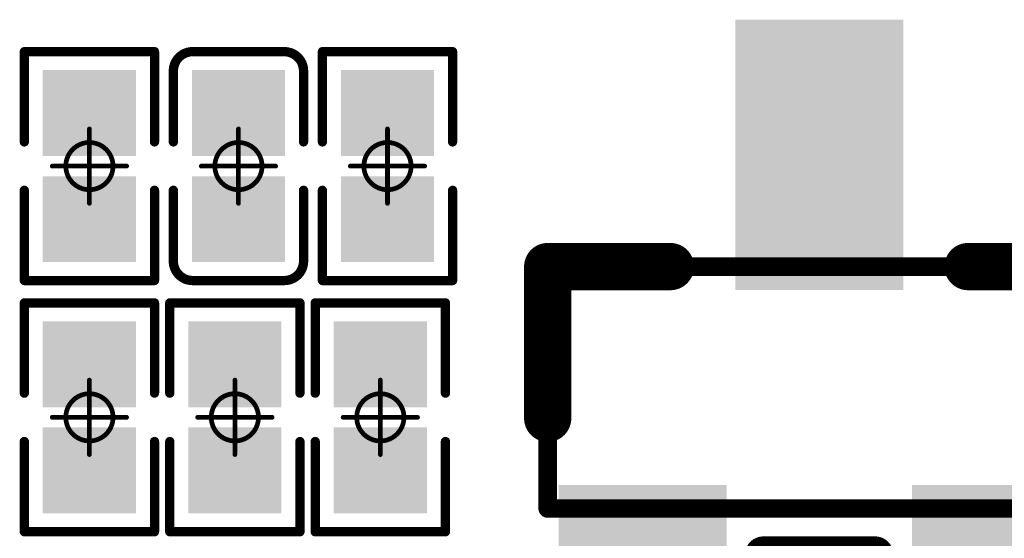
# Model space of a CAD drawing. Header units: millimetres. Extents: x 5.69 to 9.05, y 3.88 to 6.09.
# Tile 22 of 24: x 8.62 to 8.83, y 5.41 to 5.52. Entities that reach past the tile are written whole.
import ezdxf

# ---------------------------------------------------------------- set-up
doc = ezdxf.new("R2010")
doc.units = ezdxf.units.MM
doc.header["$MEASUREMENT"] = 0
for name, color, linetype in [('BottomLayer', 5, 'Continuous'), ('BottomOverlay', 54, 'Continuous'), ('BottomPaste', 16, 'Continuous'), ('BottomSolder', 6, 'Continuous'), ('Mechanical13', 56, 'Continuous'), ('Mechanical15', 56, 'Continuous')]:
    doc.layers.add(name, color=color, linetype=linetype)

# ---------------------------------------------------------------- blocks, each defined once
blk = doc.blocks.new('C0201_B_34')
at = {"layer": 'BottomLayer'}
for points in [[(-0.01831, -0.00787), (-0.00413, -0.00787), (-0.01831, 0.00787), (-0.00413, 0.00787)], [(0.00413, -0.00787), (0.01831, -0.00787), (0.00413, 0.00787), (0.01831, 0.00787)]]:
    blk.add_solid(points, dxfattribs=at)
at = {"layer": 'BottomOverlay', "const_width": 0.00197}
for points in [[(-0.02421, 0.0097, -0.414214), (-0.02013, 0.01378)], [(0.02013, 0.01378, -0.414214), (0.02421, 0.0097)], [(-0.02013, -0.01378, -0.414214), (-0.02421, -0.0097)], [(0.02421, -0.0097, -0.414214), (0.02013, -0.01378)]]:
    blk.add_lwpolyline(points, format="xyb", dxfattribs=at)
for points in [[(-0.00512, 0.01378), (-0.02013, 0.01378)], [(0.02013, 0.01378), (0.00512, 0.01378)], [(-0.02421, -0.0097), (-0.02421, 0.0097)], [(0.02421, -0.0097), (0.02421, 0.0097)], [(-0.00512, -0.01378), (-0.02013, -0.01378)], [(0.02013, -0.01378), (0.00512, -0.01378)]]:
    blk.add_lwpolyline(points, dxfattribs=at)
at = {"layer": 'BottomOverlay', "const_width": 0.000984}
for points in [[(-0.02062, 0.01378, 1), (-0.01964, 0.01378, 1)], [(-0.02062, 0.01378, 1), (-0.01964, 0.01378, 1)], [(-0.00561, 0.01378, 1), (-0.00463, 0.01378, 1)], [(0.00463, 0.01378, 1), (0.00561, 0.01378, 1)], [(0.01964, 0.01378, 1), (0.02062, 0.01378, 1)], [(0.01964, 0.01378, 1), (0.02062, 0.01378, 1)], [(-0.0247, 0.0097, 1), (-0.02372, 0.0097, 1)], [(-0.0247, 0.0097, 1), (-0.02372, 0.0097, 1)], [(0.02372, 0.0097, 1), (0.0247, 0.0097, 1)], [(0.02372, 0.0097, 1), (0.0247, 0.0097, 1)], [(-0.0247, -0.0097, 1), (-0.02372, -0.0097, 1)], [(-0.0247, -0.0097, 1), (-0.02372, -0.0097, 1)], [(0.02372, -0.0097, 1), (0.0247, -0.0097, 1)], [(0.02372, -0.0097, 1), (0.0247, -0.0097, 1)], [(-0.02062, -0.01378, 1), (-0.01964, -0.01378, 1)], [(-0.02062, -0.01378, 1), (-0.01964, -0.01378, 1)], [(-0.00561, -0.01378, 1), (-0.00463, -0.01378, 1)], [(0.00463, -0.01378, 1), (0.00561, -0.01378, 1)], [(0.01964, -0.01378, 1), (0.02062, -0.01378, 1)], [(0.01964, -0.01378, 1), (0.02062, -0.01378, 1)]]:
    blk.add_lwpolyline(points, format="xyb", close=True, dxfattribs=at)
at = {"layer": 'BottomPaste'}
for points in [[(-0.01831, -0.00787), (-0.00413, -0.00787), (-0.01831, 0.00787), (-0.00413, 0.00787)], [(0.00413, -0.00787), (0.01831, -0.00787), (0.00413, 0.00787), (0.01831, 0.00787)]]:
    blk.add_solid(points, dxfattribs=at)
at = {"layer": 'BottomSolder'}
for points in [[(-0.02031, -0.00987), (-0.00213, -0.00987), (-0.02031, 0.00987), (-0.00213, 0.00987)], [(0.00213, -0.00987), (0.02031, -0.00987), (0.00213, 0.00987), (0.02031, 0.00987)]]:
    blk.add_solid(points, dxfattribs=at)
at = {"layer": 'Mechanical15', "const_width": 0.001}
for points in [[(0, -0.00787), (0, 0.00787)], [(0.00787, 0), (-0.00787, 0)]]:
    blk.add_lwpolyline(points, dxfattribs=at)
at = {"layer": 'Mechanical15'}
for points, const_width in [([(-0.00025, 0.00787, 1), (0.00025, 0.00787, 1)], 0.0005), ([(0.005, 0, 1), (-0.005, 0, 1)], 0.001), ([(-0.00812, 0, 1), (-0.00762, 0, 1)], 0.0005), ([(-0.00525, 0, 1), (-0.00475, 0, 1)], 0.0005), ([(0.00475, 0, 1), (0.00525, 0, 1)], 0.0005), ([(0.00762, 0, 1), (0.00812, 0, 1)], 0.0005), ([(-0.00025, -0.00787, 1), (0.00025, -0.00787, 1)], 0.0005)]:
    blk.add_lwpolyline(points, format="xyb", close=True, dxfattribs=dict(at, const_width=const_width))
blk = doc.blocks.new('R0201_B_107')
at = {"layer": 'BottomLayer'}
for points in [[(-0.01831, -0.00787), (-0.00413, -0.00787), (-0.01831, 0.00787), (-0.00413, 0.00787)], [(0.00413, -0.00787), (0.01831, -0.00787), (0.00413, 0.00787), (0.01831, 0.00787)]]:
    blk.add_solid(points, dxfattribs=at)
at = {"layer": 'BottomOverlay', "const_width": 0.00197}
for points in [[(-0.02421, -0.01378), (-0.02421, 0.01378)], [(-0.00512, 0.01378), (-0.02421, 0.01378)], [(0.02421, 0.01378), (0.00512, 0.01378)], [(0.02421, -0.01378), (0.02421, 0.01378)], [(-0.00512, -0.01378), (-0.02421, -0.01378)], [(0.02421, -0.01378), (0.00512, -0.01378)]]:
    blk.add_lwpolyline(points, dxfattribs=at)
at = {"layer": 'BottomOverlay', "const_width": 0.000984}
for points in [[(-0.0247, 0.01378, 1), (-0.02372, 0.01378, 1)], [(-0.0247, 0.01378, 1), (-0.02372, 0.01378, 1)], [(-0.00561, 0.01378, 1), (-0.00463, 0.01378, 1)], [(0.00463, 0.01378, 1), (0.00561, 0.01378, 1)], [(0.02372, 0.01378, 1), (0.0247, 0.01378, 1)], [(0.02372, 0.01378, 1), (0.0247, 0.01378, 1)], [(-0.0247, -0.01378, 1), (-0.02372, -0.01378, 1)], [(-0.0247, -0.01378, 1), (-0.02372, -0.01378, 1)], [(-0.00561, -0.01378, 1), (-0.00463, -0.01378, 1)], [(0.00463, -0.01378, 1), (0.00561, -0.01378, 1)], [(0.02372, -0.01378, 1), (0.0247, -0.01378, 1)], [(0.02372, -0.01378, 1), (0.0247, -0.01378, 1)]]:
    blk.add_lwpolyline(points, format="xyb", close=True, dxfattribs=at)
at = {"layer": 'BottomPaste'}
for points in [[(-0.01831, -0.00787), (-0.00413, -0.00787), (-0.01831, 0.00787), (-0.00413, 0.00787)], [(0.00413, -0.00787), (0.01831, -0.00787), (0.00413, 0.00787), (0.01831, 0.00787)]]:
    blk.add_solid(points, dxfattribs=at)
at = {"layer": 'BottomSolder'}
for points in [[(-0.02031, -0.00987), (-0.00213, -0.00987), (-0.02031, 0.00987), (-0.00213, 0.00987)], [(0.00213, -0.00987), (0.02031, -0.00987), (0.00213, 0.00987), (0.02031, 0.00987)]]:
    blk.add_solid(points, dxfattribs=at)
at = {"layer": 'Mechanical15', "const_width": 0.001}
for points in [[(0, -0.00787), (0, 0.00787)], [(0.00787, 0), (-0.00787, 0)]]:
    blk.add_lwpolyline(points, dxfattribs=at)
at = {"layer": 'Mechanical15'}
for points, const_width in [([(-0.00025, 0.00787, 1), (0.00025, 0.00787, 1)], 0.0005), ([(0.005, 0, 1), (-0.005, 0, 1)], 0.001), ([(-0.00812, 0, 1), (-0.00762, 0, 1)], 0.0005), ([(-0.00525, 0, 1), (-0.00475, 0, 1)], 0.0005), ([(0.00475, 0, 1), (0.00525, 0, 1)], 0.0005), ([(0.00762, 0, 1), (0.00812, 0, 1)], 0.0005), ([(-0.00025, -0.00787, 1), (0.00025, -0.00787, 1)], 0.0005)]:
    blk.add_lwpolyline(points, format="xyb", close=True, dxfattribs=dict(at, const_width=const_width))
blk = doc.blocks.new('R0201_B_109')
at = {"layer": 'BottomLayer'}
for points in [[(-0.01831, -0.00787), (-0.00413, -0.00787), (-0.01831, 0.00787), (-0.00413, 0.00787)], [(0.00413, -0.00787), (0.01831, -0.00787), (0.00413, 0.00787), (0.01831, 0.00787)]]:
    blk.add_solid(points, dxfattribs=at)
at = {"layer": 'BottomOverlay', "const_width": 0.00197}
for points in [[(-0.02421, 0.01378), (-0.02421, -0.01378)], [(-0.02421, 0.01378), (-0.00512, 0.01378)], [(0.00512, 0.01378), (0.02421, 0.01378)], [(0.02421, 0.01378), (0.02421, -0.01378)], [(-0.02421, -0.01378), (-0.00512, -0.01378)], [(0.00512, -0.01378), (0.02421, -0.01378)]]:
    blk.add_lwpolyline(points, dxfattribs=at)
at = {"layer": 'BottomOverlay', "const_width": 0.000984}
for points in [[(-0.0247, 0.01378, 1), (-0.02372, 0.01378, 1)], [(-0.0247, 0.01378, 1), (-0.02372, 0.01378, 1)], [(-0.00561, 0.01378, 1), (-0.00463, 0.01378, 1)], [(0.00463, 0.01378, 1), (0.00561, 0.01378, 1)], [(0.02372, 0.01378, 1), (0.0247, 0.01378, 1)], [(0.02372, 0.01378, 1), (0.0247, 0.01378, 1)], [(-0.0247, -0.01378, 1), (-0.02372, -0.01378, 1)], [(-0.0247, -0.01378, 1), (-0.02372, -0.01378, 1)], [(-0.00561, -0.01378, 1), (-0.00463, -0.01378, 1)], [(0.00463, -0.01378, 1), (0.00561, -0.01378, 1)], [(0.02372, -0.01378, 1), (0.0247, -0.01378, 1)], [(0.02372, -0.01378, 1), (0.0247, -0.01378, 1)]]:
    blk.add_lwpolyline(points, format="xyb", close=True, dxfattribs=at)
at = {"layer": 'BottomPaste'}
for points in [[(-0.01831, -0.00787), (-0.00413, -0.00787), (-0.01831, 0.00787), (-0.00413, 0.00787)], [(0.00413, -0.00787), (0.01831, -0.00787), (0.00413, 0.00787), (0.01831, 0.00787)]]:
    blk.add_solid(points, dxfattribs=at)
at = {"layer": 'BottomSolder'}
for points in [[(-0.02031, -0.00987), (-0.00213, -0.00987), (-0.02031, 0.00987), (-0.00213, 0.00987)], [(0.00213, -0.00987), (0.02031, -0.00987), (0.00213, 0.00987), (0.02031, 0.00987)]]:
    blk.add_solid(points, dxfattribs=at)
at = {"layer": 'Mechanical15', "const_width": 0.001}
for points in [[(0, 0.00787), (0, -0.00787)], [(-0.00787, 0), (0.00787, 0)]]:
    blk.add_lwpolyline(points, dxfattribs=at)
at = {"layer": 'Mechanical15'}
for points, const_width in [([(-0.00025, 0.00787, 1), (0.00025, 0.00787, 1)], 0.0005), ([(0.005, 0, 1), (-0.005, 0, 1)], 0.001), ([(-0.00812, 0, 1), (-0.00762, 0, 1)], 0.0005), ([(-0.00525, 0, 1), (-0.00475, 0, 1)], 0.0005), ([(0.00475, 0, 1), (0.00525, 0, 1)], 0.0005), ([(0.00762, 0, 1), (0.00812, 0, 1)], 0.0005), ([(-0.00025, -0.00787, 1), (0.00025, -0.00787, 1)], 0.0005)]:
    blk.add_lwpolyline(points, format="xyb", close=True, dxfattribs=dict(at, const_width=const_width))
blk = doc.blocks.new('R0201_B_119')
at = {"layer": 'BottomLayer'}
for points in [[(-0.01831, -0.00787), (-0.00413, -0.00787), (-0.01831, 0.00787), (-0.00413, 0.00787)], [(0.00413, -0.00787), (0.01831, -0.00787), (0.00413, 0.00787), (0.01831, 0.00787)]]:
    blk.add_solid(points, dxfattribs=at)
at = {"layer": 'BottomOverlay', "const_width": 0.00197}
for points in [[(-0.02421, -0.01378), (-0.02421, 0.01378)], [(-0.00512, 0.01378), (-0.02421, 0.01378)], [(0.02421, 0.01378), (0.00512, 0.01378)], [(0.02421, -0.01378), (0.02421, 0.01378)], [(-0.00512, -0.01378), (-0.02421, -0.01378)], [(0.02421, -0.01378), (0.00512, -0.01378)]]:
    blk.add_lwpolyline(points, dxfattribs=at)
at = {"layer": 'BottomOverlay', "const_width": 0.000984}
for points in [[(-0.0247, 0.01378, 1), (-0.02372, 0.01378, 1)], [(-0.0247, 0.01378, 1), (-0.02372, 0.01378, 1)], [(-0.00561, 0.01378, 1), (-0.00463, 0.01378, 1)], [(0.00463, 0.01378, 1), (0.00561, 0.01378, 1)], [(0.02372, 0.01378, 1), (0.0247, 0.01378, 1)], [(0.02372, 0.01378, 1), (0.0247, 0.01378, 1)], [(-0.0247, -0.01378, 1), (-0.02372, -0.01378, 1)], [(-0.0247, -0.01378, 1), (-0.02372, -0.01378, 1)], [(-0.00561, -0.01378, 1), (-0.00463, -0.01378, 1)], [(0.00463, -0.01378, 1), (0.00561, -0.01378, 1)], [(0.02372, -0.01378, 1), (0.0247, -0.01378, 1)], [(0.02372, -0.01378, 1), (0.0247, -0.01378, 1)]]:
    blk.add_lwpolyline(points, format="xyb", close=True, dxfattribs=at)
at = {"layer": 'BottomPaste'}
for points in [[(-0.01831, -0.00787), (-0.00413, -0.00787), (-0.01831, 0.00787), (-0.00413, 0.00787)], [(0.00413, -0.00787), (0.01831, -0.00787), (0.00413, 0.00787), (0.01831, 0.00787)]]:
    blk.add_solid(points, dxfattribs=at)
at = {"layer": 'BottomSolder'}
for points in [[(-0.02031, -0.00987), (-0.00213, -0.00987), (-0.02031, 0.00987), (-0.00213, 0.00987)], [(0.00213, -0.00987), (0.02031, -0.00987), (0.00213, 0.00987), (0.02031, 0.00987)]]:
    blk.add_solid(points, dxfattribs=at)
at = {"layer": 'Mechanical15', "const_width": 0.001}
for points in [[(0, -0.00787), (0, 0.00787)], [(0.00787, 0), (-0.00787, 0)]]:
    blk.add_lwpolyline(points, dxfattribs=at)
at = {"layer": 'Mechanical15'}
for points, const_width in [([(-0.00025, 0.00787, 1), (0.00025, 0.00787, 1)], 0.0005), ([(0.005, 0, 1), (-0.005, 0, 1)], 0.001), ([(-0.00812, 0, 1), (-0.00762, 0, 1)], 0.0005), ([(-0.00525, 0, 1), (-0.00475, 0, 1)], 0.0005), ([(0.00475, 0, 1), (0.00525, 0, 1)], 0.0005), ([(0.00762, 0, 1), (0.00812, 0, 1)], 0.0005), ([(-0.00025, -0.00787, 1), (0.00025, -0.00787, 1)], 0.0005)]:
    blk.add_lwpolyline(points, format="xyb", close=True, dxfattribs=dict(at, const_width=const_width))
blk = doc.blocks.new('R0201_B_122')
at = {"layer": 'BottomLayer'}
for points in [[(-0.01831, -0.00787), (-0.00413, -0.00787), (-0.01831, 0.00787), (-0.00413, 0.00787)], [(0.00413, -0.00787), (0.01831, -0.00787), (0.00413, 0.00787), (0.01831, 0.00787)]]:
    blk.add_solid(points, dxfattribs=at)
at = {"layer": 'BottomOverlay', "const_width": 0.00197}
for points in [[(-0.02421, 0.01378), (-0.02421, -0.01378)], [(-0.02421, 0.01378), (-0.00512, 0.01378)], [(0.00512, 0.01378), (0.02421, 0.01378)], [(0.02421, 0.01378), (0.02421, -0.01378)], [(-0.02421, -0.01378), (-0.00512, -0.01378)], [(0.00512, -0.01378), (0.02421, -0.01378)]]:
    blk.add_lwpolyline(points, dxfattribs=at)
at = {"layer": 'BottomOverlay', "const_width": 0.000984}
for points in [[(-0.0247, 0.01378, 1), (-0.02372, 0.01378, 1)], [(-0.0247, 0.01378, 1), (-0.02372, 0.01378, 1)], [(-0.00561, 0.01378, 1), (-0.00463, 0.01378, 1)], [(0.00463, 0.01378, 1), (0.00561, 0.01378, 1)], [(0.02372, 0.01378, 1), (0.0247, 0.01378, 1)], [(0.02372, 0.01378, 1), (0.0247, 0.01378, 1)], [(-0.0247, -0.01378, 1), (-0.02372, -0.01378, 1)], [(-0.0247, -0.01378, 1), (-0.02372, -0.01378, 1)], [(-0.00561, -0.01378, 1), (-0.00463, -0.01378, 1)], [(0.00463, -0.01378, 1), (0.00561, -0.01378, 1)], [(0.02372, -0.01378, 1), (0.0247, -0.01378, 1)], [(0.02372, -0.01378, 1), (0.0247, -0.01378, 1)]]:
    blk.add_lwpolyline(points, format="xyb", close=True, dxfattribs=at)
at = {"layer": 'BottomPaste'}
for points in [[(-0.01831, -0.00787), (-0.00413, -0.00787), (-0.01831, 0.00787), (-0.00413, 0.00787)], [(0.00413, -0.00787), (0.01831, -0.00787), (0.00413, 0.00787), (0.01831, 0.00787)]]:
    blk.add_solid(points, dxfattribs=at)
at = {"layer": 'BottomSolder'}
for points in [[(-0.02031, -0.00987), (-0.00213, -0.00987), (-0.02031, 0.00987), (-0.00213, 0.00987)], [(0.00213, -0.00987), (0.02031, -0.00987), (0.00213, 0.00987), (0.02031, 0.00987)]]:
    blk.add_solid(points, dxfattribs=at)
at = {"layer": 'Mechanical15', "const_width": 0.001}
for points in [[(0, 0.00787), (0, -0.00787)], [(-0.00787, 0), (0.00787, 0)]]:
    blk.add_lwpolyline(points, dxfattribs=at)
at = {"layer": 'Mechanical15'}
for points, const_width in [([(-0.00025, 0.00787, 1), (0.00025, 0.00787, 1)], 0.0005), ([(0.005, 0, 1), (-0.005, 0, 1)], 0.001), ([(-0.00812, 0, 1), (-0.00762, 0, 1)], 0.0005), ([(-0.00525, 0, 1), (-0.00475, 0, 1)], 0.0005), ([(0.00475, 0, 1), (0.00525, 0, 1)], 0.0005), ([(0.00762, 0, 1), (0.00812, 0, 1)], 0.0005), ([(-0.00025, -0.00787, 1), (0.00025, -0.00787, 1)], 0.0005)]:
    blk.add_lwpolyline(points, format="xyb", close=True, dxfattribs=dict(at, const_width=const_width))
blk = doc.blocks.new('R0201_B_130')
at = {"layer": 'BottomLayer'}
for points in [[(-0.01831, -0.00787), (-0.00413, -0.00787), (-0.01831, 0.00787), (-0.00413, 0.00787)], [(0.00413, -0.00787), (0.01831, -0.00787), (0.00413, 0.00787), (0.01831, 0.00787)]]:
    blk.add_solid(points, dxfattribs=at)
at = {"layer": 'BottomOverlay', "const_width": 0.00197}
for points in [[(-0.02421, -0.01378), (-0.02421, 0.01378)], [(-0.00512, 0.01378), (-0.02421, 0.01378)], [(0.02421, 0.01378), (0.00512, 0.01378)], [(0.02421, -0.01378), (0.02421, 0.01378)], [(-0.00512, -0.01378), (-0.02421, -0.01378)], [(0.02421, -0.01378), (0.00512, -0.01378)]]:
    blk.add_lwpolyline(points, dxfattribs=at)
at = {"layer": 'BottomOverlay', "const_width": 0.000984}
for points in [[(-0.0247, 0.01378, 1), (-0.02372, 0.01378, 1)], [(-0.0247, 0.01378, 1), (-0.02372, 0.01378, 1)], [(-0.00561, 0.01378, 1), (-0.00463, 0.01378, 1)], [(0.00463, 0.01378, 1), (0.00561, 0.01378, 1)], [(0.02372, 0.01378, 1), (0.0247, 0.01378, 1)], [(0.02372, 0.01378, 1), (0.0247, 0.01378, 1)], [(-0.0247, -0.01378, 1), (-0.02372, -0.01378, 1)], [(-0.0247, -0.01378, 1), (-0.02372, -0.01378, 1)], [(-0.00561, -0.01378, 1), (-0.00463, -0.01378, 1)], [(0.00463, -0.01378, 1), (0.00561, -0.01378, 1)], [(0.02372, -0.01378, 1), (0.0247, -0.01378, 1)], [(0.02372, -0.01378, 1), (0.0247, -0.01378, 1)]]:
    blk.add_lwpolyline(points, format="xyb", close=True, dxfattribs=at)
at = {"layer": 'BottomPaste'}
for points in [[(-0.01831, -0.00787), (-0.00413, -0.00787), (-0.01831, 0.00787), (-0.00413, 0.00787)], [(0.00413, -0.00787), (0.01831, -0.00787), (0.00413, 0.00787), (0.01831, 0.00787)]]:
    blk.add_solid(points, dxfattribs=at)
at = {"layer": 'BottomSolder'}
for points in [[(-0.02031, -0.00987), (-0.00213, -0.00987), (-0.02031, 0.00987), (-0.00213, 0.00987)], [(0.00213, -0.00987), (0.02031, -0.00987), (0.00213, 0.00987), (0.02031, 0.00987)]]:
    blk.add_solid(points, dxfattribs=at)
at = {"layer": 'Mechanical15', "const_width": 0.001}
for points in [[(0, -0.00787), (0, 0.00787)], [(0.00787, 0), (-0.00787, 0)]]:
    blk.add_lwpolyline(points, dxfattribs=at)
at = {"layer": 'Mechanical15'}
for points, const_width in [([(-0.00025, 0.00787, 1), (0.00025, 0.00787, 1)], 0.0005), ([(0.005, 0, 1), (-0.005, 0, 1)], 0.001), ([(-0.00812, 0, 1), (-0.00762, 0, 1)], 0.0005), ([(-0.00525, 0, 1), (-0.00475, 0, 1)], 0.0005), ([(0.00475, 0, 1), (0.00525, 0, 1)], 0.0005), ([(0.00762, 0, 1), (0.00812, 0, 1)], 0.0005), ([(-0.00025, -0.00787, 1), (0.00025, -0.00787, 1)], 0.0005)]:
    blk.add_lwpolyline(points, format="xyb", close=True, dxfattribs=dict(at, const_width=const_width))
blk = doc.blocks.new('SOT_23_B_151')
at = {"layer": 'BottomLayer'}
for points in [[(0.02461, 0.05118), (0.02461, 0.02362), (0.07382, 0.05118), (0.07382, 0.02362)], [(-0.07382, 0.01378), (-0.07382, -0.01378), (-0.02461, 0.01378), (-0.02461, -0.01378)], [(0.02461, -0.02362), (0.02461, -0.05118), (0.07382, -0.02362), (0.07382, -0.05118)]]:
    blk.add_solid(points, dxfattribs=at)
at = {"layer": 'BottomOverlay'}
for points, const_width in [([(0.0065, 0.05748), (-0.02559, 0.05748)], 0.01), ([(-0.02559, 0.0315), (-0.02559, 0.05748)], 0.01), ([(-0.02559, 0.0315), (-0.02559, 0.05748)], 0.01), ([(-0.02559, 0.0315), (-0.02559, 0.05748)], 0.01), ([(0.03543, -0.01181), (0.03543, 0.01181)], 0.00787), ([(-0.02559, -0.05748), (-0.02559, -0.0315)], 0.01), ([(0.0065, -0.05748), (-0.02559, -0.05748)], 0.01)]:
    blk.add_lwpolyline(points, dxfattribs=dict(at, const_width=const_width))
for points, const_width in [([(-0.02809, 0.05748, 1), (-0.02309, 0.05748, 1)], 0.005), ([(-0.02809, 0.05748, 1), (-0.02309, 0.05748, 1)], 0.005), ([(-0.02809, 0.05748, 1), (-0.02309, 0.05748, 1)], 0.005), ([(-0.02809, 0.05748, 1), (-0.02309, 0.05748, 1)], 0.005), ([(0.004, 0.05748, 1), (0.009, 0.05748, 1)], 0.005), ([(-0.02809, 0.0315, 1), (-0.02309, 0.0315, 1)], 0.005), ([(-0.02809, 0.0315, 1), (-0.02309, 0.0315, 1)], 0.005), ([(-0.02809, 0.0315, 1), (-0.02309, 0.0315, 1)], 0.005), ([(0.03346, 0.01181, 1), (0.0374, 0.01181, 1)], 0.00394), ([(0.03346, -0.01181, 1), (0.0374, -0.01181, 1)], 0.00394), ([(-0.02809, -0.0315, 1), (-0.02309, -0.0315, 1)], 0.005), ([(-0.02809, -0.05748, 1), (-0.02309, -0.05748, 1)], 0.005), ([(-0.02809, -0.05748, 1), (-0.02309, -0.05748, 1)], 0.005), ([(0.004, -0.05748, 1), (0.009, -0.05748, 1)], 0.005)]:
    blk.add_lwpolyline(points, format="xyb", close=True, dxfattribs=dict(at, const_width=const_width))
at = {"layer": 'BottomPaste'}
for points in [[(0.02461, 0.05118), (0.02461, 0.02362), (0.07382, 0.05118), (0.07382, 0.02362)], [(-0.07382, 0.01378), (-0.07382, -0.01378), (-0.02461, 0.01378), (-0.02461, -0.01378)], [(0.02461, -0.02362), (0.02461, -0.05118), (0.07382, -0.02362), (0.07382, -0.05118)]]:
    blk.add_solid(points, dxfattribs=at)
at = {"layer": 'BottomSolder'}
for points in [[(0.02061, 0.05518), (0.02061, 0.01962), (0.07782, 0.05518), (0.07782, 0.01962)], [(-0.07782, 0.01778), (-0.07782, -0.01778), (-0.02061, 0.01778), (-0.02061, -0.01778)], [(0.02061, -0.01962), (0.02061, -0.05518), (0.07782, -0.01962), (0.07782, -0.05518)]]:
    blk.add_solid(points, dxfattribs=at)
at = {"layer": 'Mechanical13', "const_width": 0.00394}
for points in [[(-0.02559, -0.05748), (-0.02559, 0.05748)], [(0.02559, 0.05748), (-0.02559, 0.05748)], [(-0.02559, -0.05748), (-0.02559, 0.05748)], [(0.02559, 0.05748), (-0.02559, 0.05748)], [(0.02559, 0.05748), (-0.02559, 0.05748)], [(-0.02559, -0.05748), (-0.02559, 0.05748)], [(0.02559, -0.05748), (0.02559, 0.05748)], [(0.02559, -0.05748), (0.02559, 0.05748)], [(0.02559, -0.05748), (0.02559, 0.05748)], [(0.02559, -0.05748), (-0.02559, -0.05748)], [(0.02559, -0.05748), (-0.02559, -0.05748)], [(0.02559, -0.05748), (-0.02559, -0.05748)]]:
    blk.add_lwpolyline(points, dxfattribs=at)
at = {"layer": 'Mechanical13', "const_width": 0.00197}
for points in [[(-0.02657, 0.05748, 1), (-0.02461, 0.05748, 1)], [(-0.02657, 0.05748, 1), (-0.02461, 0.05748, 1)], [(-0.02657, 0.05748, 1), (-0.02461, 0.05748, 1)], [(-0.02657, 0.05748, 1), (-0.02461, 0.05748, 1)], [(-0.02657, 0.05748, 1), (-0.02461, 0.05748, 1)], [(-0.02657, 0.05748, 1), (-0.02461, 0.05748, 1)], [(0.02461, 0.05748, 1), (0.02657, 0.05748, 1)], [(0.02461, 0.05748, 1), (0.02657, 0.05748, 1)], [(0.02461, 0.05748, 1), (0.02657, 0.05748, 1)], [(0.02461, 0.05748, 1), (0.02657, 0.05748, 1)], [(0.02461, 0.05748, 1), (0.02657, 0.05748, 1)], [(0.02461, 0.05748, 1), (0.02657, 0.05748, 1)], [(-0.02657, -0.05748, 1), (-0.02461, -0.05748, 1)], [(-0.02657, -0.05748, 1), (-0.02461, -0.05748, 1)], [(-0.02657, -0.05748, 1), (-0.02461, -0.05748, 1)], [(-0.02657, -0.05748, 1), (-0.02461, -0.05748, 1)], [(-0.02657, -0.05748, 1), (-0.02461, -0.05748, 1)], [(-0.02657, -0.05748, 1), (-0.02461, -0.05748, 1)], [(0.02461, -0.05748, 1), (0.02657, -0.05748, 1)], [(0.02461, -0.05748, 1), (0.02657, -0.05748, 1)], [(0.02461, -0.05748, 1), (0.02657, -0.05748, 1)], [(0.02461, -0.05748, 1), (0.02657, -0.05748, 1)], [(0.02461, -0.05748, 1), (0.02657, -0.05748, 1)], [(0.02461, -0.05748, 1), (0.02657, -0.05748, 1)]]:
    blk.add_lwpolyline(points, format="xyb", close=True, dxfattribs=at)

msp = doc.modelspace()

# ---------------------------------------------------------------- block references
for name, p, rotation in [('SOT_23_B_151', (8.79342, 5.4413), 270), ('R0201_B_119', (8.63893, 5.48815), 90), ('C0201_B_34', (8.67048, 5.48815), 90), ('R0201_B_122', (8.70203, 5.48815), 270), ('R0201_B_107', (8.63893, 5.435), 90), ('R0201_B_109', (8.66972, 5.435), 270), ('R0201_B_130', (8.70051, 5.435), 90)]:
    msp.add_blockref(name, p, dxfattribs=dict(rotation=rotation))

doc.saveas('drawing.dxf')
